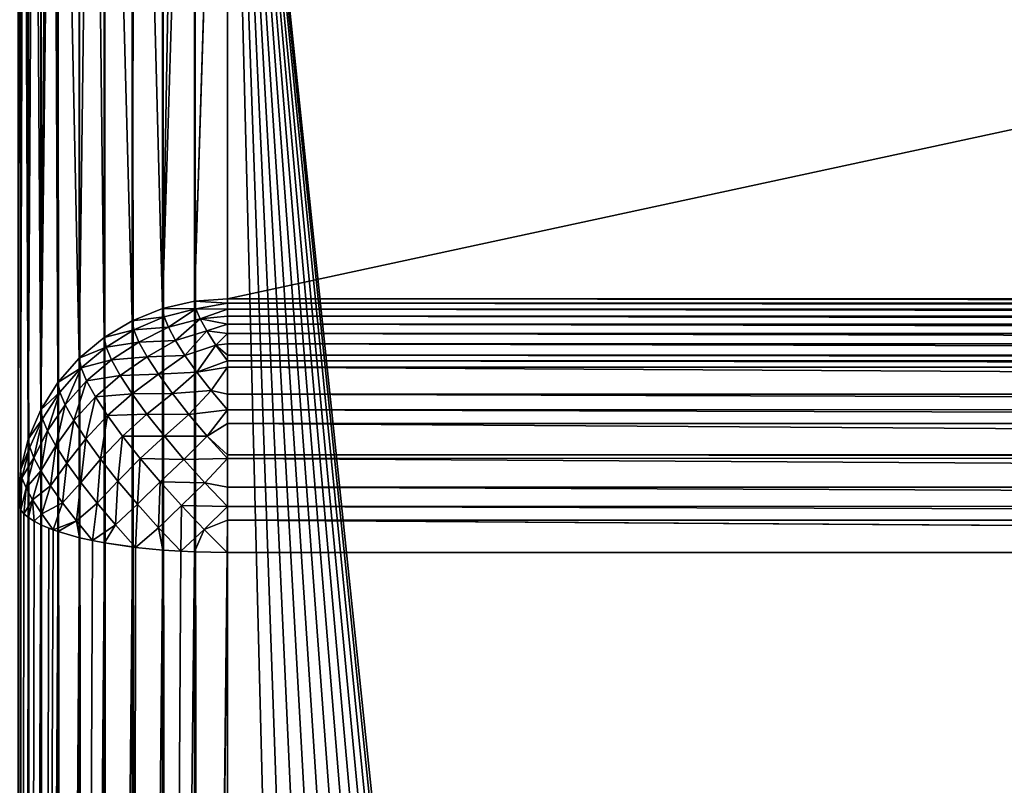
# Model space of a CAD drawing. Extents: x -551 to 551, y -279 to 201.
# Tile 102 of 108: x 501 to 510, y 187 to 194. Entities that reach past the tile are written whole.
import ezdxf

# ---------------------------------------------------------------- set-up
doc = ezdxf.new("R2010")
doc.units = 0
doc.header["$LTSCALE"] = 65.185185
for name, color, linetype in [('107', 7, 'CONTINUOUS'), ('108', 7, 'CONTINUOUS'), ('113', 7, 'CONTINUOUS'), ('137', 7, 'CONTINUOUS'), ('155', 7, 'CONTINUOUS'), ('156', 7, 'CONTINUOUS'), ('158', 7, 'CONTINUOUS'), ('161', 7, 'CONTINUOUS')]:
    doc.layers.add(name, color=color, linetype=linetype)

msp = doc.modelspace()

# ---------------------------------------------------------------- linework, layer by layer
at = {"layer": '107', "color": 7, "linetype": 'CONTINUOUS'}
for points in [[(549, 160.9215, 5.5001), (503, 160.9215, 5.5001), (549, 189.0601, -1.5156), (549, 160.9215, 5.5001)], [(549, 189.0601, -1.5156), (503, 160.9215, 5.5001), (503, 189.0601, -1.5156), (549, 189.0601, -1.5156)]]:
    msp.add_3dface(points, dxfattribs=at)
at = {"layer": '108', "color": 7, "linetype": 'CONTINUOUS'}
for points in [[(548.6539, -244.7774, 153.0299), (549, -240.0825, 151.8593), (503, 199.9466, 42.1477), (548.6539, -244.7774, 153.0299)], [(503, 199.9466, 42.1477), (549, -240.0825, 151.8593), (549, 199.9466, 42.1477), (503, 199.9466, 42.1477)], [(547.6228, -249.3768, 154.1766), (548.6539, -244.7774, 153.0299), (503, 199.9466, 42.1477), (547.6228, -249.3768, 154.1766)], [(545.9275, -253.787, 155.2762), (547.6228, -249.3768, 154.1766), (503, 199.9466, 42.1477), (545.9275, -253.787, 155.2762)], [(543.6026, -257.9183, 156.3062), (545.9275, -253.787, 155.2762), (503, 199.9466, 42.1477), (543.6026, -257.9183, 156.3062)], [(540.6955, -261.6864, 157.2457), (543.6026, -257.9183, 156.3062), (503, 199.9466, 42.1477), (540.6955, -261.6864, 157.2457)], [(537.2653, -265.0147, 158.0756), (540.6955, -261.6864, 157.2457), (503, 199.9466, 42.1477), (537.2653, -265.0147, 158.0756)], [(533.3818, -267.8355, 158.7789), (537.2653, -265.0147, 158.0756), (503, 199.9466, 42.1477), (533.3818, -267.8355, 158.7789)], [(529.1241, -270.0913, 159.3413), (533.3818, -267.8355, 158.7789), (503, 199.9466, 42.1477), (529.1241, -270.0913, 159.3413)], [(524.5788, -271.7363, 159.7514), (529.1241, -270.0913, 159.3413), (503, 199.9466, 42.1477), (524.5788, -271.7363, 159.7514)], [(519.8386, -272.7368, 160.0009), (524.5788, -271.7363, 159.7514), (503, 199.9466, 42.1477), (519.8386, -272.7368, 160.0009)], [(515, -273.0726, 160.0846), (519.8386, -272.7368, 160.0009), (503, 199.9466, 42.1477), (515, -273.0726, 160.0846)], [(503, -177.0133, 136.1344), (515, -273.0726, 160.0846), (503, 199.9466, 42.1477), (503, -177.0133, 136.1344)]]:
    msp.add_3dface(points, dxfattribs=at)
at = {"layer": '113', "color": 7, "linetype": 'CONTINUOUS'}
for points in [[(503, 201.4033, 39.7233), (549, 201.4033, 39.7233), (503, 191.4846, -0.0589), (503, 201.4033, 39.7233)], [(503, 191.4846, -0.0589), (549, 201.4033, 39.7233), (549, 191.4846, -0.0589), (503, 191.4846, -0.0589)]]:
    msp.add_3dface(points, dxfattribs=at)
at = {"layer": '137', "color": 7, "linetype": 'CONTINUOUS'}
for points in [[(502.0915, 199.8938, 41.9359), (502.3817, -177.037, 136.0393), (502.3817, 199.9229, 42.0526), (502.0915, 199.8938, 41.9359)], [(502.3817, 199.9229, 42.0526), (502.6871, -177.0192, 136.1105), (502.6871, 199.9406, 42.1238), (502.3817, 199.9229, 42.0526)], [(502.3817, -177.037, 136.0393), (502.6871, -177.0192, 136.1105), (502.3817, 199.9229, 42.0526), (502.3817, -177.037, 136.0393)], [(503, -177.0133, 136.1344), (503, 199.9466, 42.1477), (502.6871, 199.9406, 42.1238), (503, -177.0133, 136.1344)], [(502.6871, -177.0192, 136.1105), (503, -177.0133, 136.1344), (502.6871, 199.9406, 42.1238), (502.6871, -177.0192, 136.1105)], [(501.5849, 199.8047, 41.5785), (501.8237, -177.1058, 135.7632), (501.8237, 199.8541, 41.7765), (501.5849, 199.8047, 41.5785)], [(501.8237, 199.8541, 41.7765), (502.0915, -177.0661, 135.9226), (502.0915, 199.8938, 41.9359), (501.8237, 199.8541, 41.7765)], [(501.8237, -177.1058, 135.7632), (502.0915, -177.0661, 135.9226), (501.8237, 199.8541, 41.7765), (501.8237, -177.1058, 135.7632)], [(502.0915, -177.0661, 135.9226), (502.3817, -177.037, 136.0393), (502.0915, 199.8938, 41.9359), (502.0915, -177.0661, 135.9226)], [(501.2171, 199.682, 41.0865), (501.381, -177.213, 135.3332), (501.381, 199.7468, 41.3465), (501.2171, 199.682, 41.0865)], [(501.381, 199.7468, 41.3465), (501.5849, -177.1552, 135.5651), (501.5849, 199.8047, 41.5785), (501.381, 199.7468, 41.3465)], [(501.381, -177.213, 135.3332), (501.5849, -177.1552, 135.5651), (501.381, 199.7468, 41.3465), (501.381, -177.213, 135.3332)], [(501.5849, -177.1552, 135.5651), (501.8237, -177.1058, 135.7632), (501.5849, 199.8047, 41.5785), (501.5849, -177.1552, 135.5651)], [(501.0972, 199.6118, 40.8048), (501.2171, -177.2779, 135.0731), (501.2171, 199.682, 41.0865), (501.0972, 199.6118, 40.8048)], [(501.2171, -177.2779, 135.0731), (501.381, -177.213, 135.3332), (501.2171, 199.682, 41.0865), (501.2171, -177.2779, 135.0731)], [(501, 199.4628, 40.2071), (501.0242, -177.422, 134.4949), (501.0242, 199.5378, 40.5083), (501, 199.4628, 40.2071)], [(501.0242, 199.5378, 40.5083), (501.0972, -177.3481, 134.7914), (501.0972, 199.6118, 40.8048), (501.0242, 199.5378, 40.5083)], [(501.0242, -177.422, 134.4949), (501.0972, -177.3481, 134.7914), (501.0242, 199.5378, 40.5083), (501.0242, -177.422, 134.4949)], [(501.0972, -177.3481, 134.7914), (501.2171, -177.2779, 135.0731), (501.0972, 199.6118, 40.8048), (501.0972, -177.3481, 134.7914)], [(501, 199.4628, 40.2071), (501, -177.4971, 134.1938), (501.0242, -177.422, 134.4949), (501, 199.4628, 40.2071)]]:
    msp.add_3dface(points, dxfattribs=at)
at = {"layer": '155', "color": 7, "linetype": 'CONTINUOUS'}
for points in [[(503, 191.4846, -0.0589), (549, 191.4846, -0.0589), (549, 191.4406, -0.2096), (503, 191.4846, -0.0589)], [(503, 191.4846, -0.0589), (549, 191.4406, -0.2096), (503, 191.4406, -0.2096), (503, 191.4846, -0.0589)], [(549, 191.4406, -0.2096), (549, 191.385, -0.3565), (503, 191.4406, -0.2096), (549, 191.4406, -0.2096)], [(503, 191.4406, -0.2096), (549, 191.385, -0.3565), (503, 191.385, -0.3565), (503, 191.4406, -0.2096)], [(549, 191.385, -0.3565), (549, 191.318, -0.4985), (503, 191.385, -0.3565), (549, 191.385, -0.3565)], [(503, 191.385, -0.3565), (549, 191.318, -0.4985), (503, 191.318, -0.4985), (503, 191.385, -0.3565)], [(549, 191.318, -0.4985), (549, 191.2401, -0.6348), (503, 191.318, -0.4985), (549, 191.318, -0.4985)], [(503, 191.318, -0.4985), (549, 191.2401, -0.6348), (503, 191.2401, -0.6348), (503, 191.318, -0.4985)], [(549, 191.2401, -0.6348), (549, 191.1517, -0.7647), (503, 191.2401, -0.6348), (549, 191.2401, -0.6348)], [(503, 191.2401, -0.6348), (549, 191.1517, -0.7647), (503, 191.1517, -0.7647), (503, 191.2401, -0.6348)], [(549, 191.1517, -0.7647), (549, 191.0534, -0.8871), (503, 191.1517, -0.7647), (549, 191.1517, -0.7647)], [(503, 191.1517, -0.7647), (549, 191.0534, -0.8871), (503, 191.0534, -0.8871), (503, 191.1517, -0.7647)], [(549, 191.0534, -0.8871), (549, 190.9458, -1.0015), (503, 191.0534, -0.8871), (549, 191.0534, -0.8871)], [(503, 191.0534, -0.8871), (549, 190.9458, -1.0015), (503, 190.9458, -1.0015), (503, 191.0534, -0.8871)], [(549, 190.9458, -1.0015), (549, 190.8932, -1.0513), (503, 190.9458, -1.0015), (549, 190.9458, -1.0015)], [(503, 190.9458, -1.0015), (549, 190.8932, -1.0513), (503, 190.8894, -1.0548), (503, 190.9458, -1.0015)], [(549, 190.8932, -1.0513), (549, 190.8295, -1.1071), (503, 190.8894, -1.0548), (549, 190.8932, -1.0513)], [(503, 190.8894, -1.0548), (549, 190.8295, -1.1071), (503, 190.8295, -1.1071), (503, 190.8894, -1.0548)], [(549, 190.8295, -1.1071), (549, 190.574, -1.2893), (503, 190.8295, -1.1071), (549, 190.8295, -1.1071)], [(503, 190.8295, -1.1071), (549, 190.574, -1.2893), (503, 190.574, -1.2893), (503, 190.8295, -1.1071)], [(549, 190.574, -1.2893), (549, 190.4252, -1.3704), (503, 190.574, -1.2893), (549, 190.574, -1.2893)], [(503, 190.574, -1.2893), (549, 190.4252, -1.3704), (503, 190.4214, -1.3722), (503, 190.574, -1.2893)], [(549, 190.4252, -1.3704), (549, 190.2932, -1.4294), (503, 190.4214, -1.3722), (549, 190.4252, -1.3704)], [(503, 190.4214, -1.3722), (549, 190.2932, -1.4294), (503, 190.2932, -1.4294), (503, 190.4214, -1.3722)], [(549, 190.2932, -1.4294), (549, 189.9939, -1.5238), (503, 190.2932, -1.4294), (549, 190.2932, -1.4294)], [(503, 190.2932, -1.4294), (549, 189.9939, -1.5238), (503, 189.9939, -1.5238), (503, 190.2932, -1.4294)], [(549, 189.9939, -1.5238), (549, 189.9602, -1.5312), (503, 189.9939, -1.5238), (549, 189.9939, -1.5238)], [(503, 189.9939, -1.5238), (549, 189.9602, -1.5312), (503, 189.9565, -1.532), (503, 189.9939, -1.5238)], [(549, 189.9602, -1.5312), (549, 189.6835, -1.5701), (503, 189.9565, -1.532), (549, 189.9602, -1.5312)], [(503, 189.9565, -1.532), (549, 189.6835, -1.5701), (503, 189.6835, -1.5701), (503, 189.9565, -1.532)], [(549, 189.6835, -1.5701), (549, 189.5044, -1.5746), (503, 189.6835, -1.5701), (549, 189.6835, -1.5701)], [(503, 189.6835, -1.5701), (549, 189.5044, -1.5746), (503, 189.5008, -1.5745), (503, 189.6835, -1.5701)], [(549, 189.5044, -1.5746), (549, 189.3696, -1.5674), (503, 189.5008, -1.5745), (549, 189.5044, -1.5746)], [(503, 189.5008, -1.5745), (549, 189.3696, -1.5674), (503, 189.3696, -1.5674), (503, 189.5008, -1.5745)], [(549, 189.0601, -1.5156), (503, 189.0601, -1.5156), (503, 189.3696, -1.5674), (549, 189.0601, -1.5156)], [(549, 189.0618, -1.516), (549, 189.0601, -1.5156), (503, 189.3696, -1.5674), (549, 189.0618, -1.516)], [(549, 189.3696, -1.5674), (549, 189.0618, -1.516), (503, 189.3696, -1.5674), (549, 189.3696, -1.5674)]]:
    msp.add_3dface(points, dxfattribs=at)
at = {"layer": '156', "color": 7, "linetype": 'CONTINUOUS'}
for points in [[(501.0246, 189.4683, 0.1214), (501, 161.4054, 7.4407), (501.0062, 189.506, 0.2727), (501.0246, 189.4683, 0.1214)], [(501.0246, 161.3297, 7.1372), (501, 161.4054, 7.4407), (501.0246, 189.4683, 0.1214), (501.0246, 161.3297, 7.1372)], [(501.0553, 189.431, -0.028), (501.0246, 161.3297, 7.1372), (501.0246, 189.4683, 0.1214), (501.0553, 189.431, -0.028)], [(501.0979, 189.3944, -0.1747), (501.0246, 161.3297, 7.1372), (501.0553, 189.431, -0.028), (501.0979, 189.3944, -0.1747)], [(501.0979, 161.2559, 6.841), (501.0246, 161.3297, 7.1372), (501.0979, 189.3944, -0.1747), (501.0979, 161.2559, 6.841)], [(501.1522, 189.3588, -0.3176), (501.0979, 161.2559, 6.841), (501.0979, 189.3944, -0.1747), (501.1522, 189.3588, -0.3176)], [(501.218, 189.3243, -0.456), (501.0979, 161.2559, 6.841), (501.1522, 189.3588, -0.3176), (501.218, 189.3243, -0.456)], [(501.218, 161.1857, 6.5597), (501.0979, 161.2559, 6.841), (501.218, 189.3243, -0.456), (501.218, 161.1857, 6.5597)], [(501.2947, 189.2912, -0.589), (501.218, 161.1857, 6.5597), (501.218, 189.3243, -0.456), (501.2947, 189.2912, -0.589)], [(501.3336, 189.2764, -0.6482), (501.218, 161.1857, 6.5597), (501.2947, 189.2912, -0.589), (501.3336, 189.2764, -0.6482)], [(501.382, 189.2596, -0.7157), (501.218, 161.1857, 6.5597), (501.3336, 189.2764, -0.6482), (501.382, 189.2596, -0.7157)], [(501.382, 161.121, 6.3001), (501.218, 161.1857, 6.5597), (501.382, 189.2596, -0.7157), (501.382, 161.121, 6.3001)], [(501.5858, 189.2018, -0.9472), (501.382, 161.121, 6.3001), (501.382, 189.2596, -0.7157), (501.5858, 189.2018, -0.9472)], [(501.5858, 161.0633, 6.0685), (501.382, 161.121, 6.3001), (501.5858, 189.2018, -0.9472), (501.5858, 161.0633, 6.0685)], [(501.7106, 189.1741, -1.0585), (501.5858, 161.0633, 6.0685), (501.5858, 189.2018, -0.9472), (501.7106, 189.1741, -1.0585)], [(501.8244, 189.1525, -1.145), (501.5858, 161.0633, 6.0685), (501.7106, 189.1741, -1.0585), (501.8244, 189.1525, -1.145)], [(501.8244, 161.0139, 5.8707), (501.5858, 161.0633, 6.0685), (501.8244, 189.1525, -1.145), (501.8244, 161.0139, 5.8707)], [(502.092, 189.1129, -1.3041), (501.8244, 161.0139, 5.8707), (501.8244, 189.1525, -1.145), (502.092, 189.1129, -1.3041)], [(502.092, 160.9743, 5.7116), (501.8244, 161.0139, 5.8707), (502.092, 189.1129, -1.3041), (502.092, 160.9743, 5.7116)], [(502.1229, 189.1091, -1.319), (502.092, 160.9743, 5.7116), (502.092, 189.1129, -1.3041), (502.1229, 189.1091, -1.319)], [(502.382, 189.0838, -1.4206), (502.092, 160.9743, 5.7116), (502.1229, 189.1091, -1.319), (502.382, 189.0838, -1.4206)], [(502.382, 160.9452, 5.5951), (502.092, 160.9743, 5.7116), (502.382, 189.0838, -1.4206), (502.382, 160.9452, 5.5951)], [(502.5546, 189.0723, -1.4669), (502.382, 160.9452, 5.5951), (502.382, 189.0838, -1.4206), (502.5546, 189.0723, -1.4669)], [(502.6871, 189.0661, -1.4917), (502.382, 160.9452, 5.5951), (502.5546, 189.0723, -1.4669), (502.6871, 189.0661, -1.4917)], [(502.6871, 160.9275, 5.524), (502.382, 160.9452, 5.5951), (502.6871, 189.0661, -1.4917), (502.6871, 160.9275, 5.524)], [(502.9982, 189.0601, -1.5156), (502.6871, 160.9275, 5.524), (502.6871, 189.0661, -1.4917), (502.9982, 189.0601, -1.5156)], [(503, 189.0601, -1.5156), (503, 160.9215, 5.5001), (502.6871, 160.9275, 5.524), (503, 189.0601, -1.5156)], [(503, 189.0601, -1.5156), (502.6871, 160.9275, 5.524), (502.9982, 189.0601, -1.5156), (503, 189.0601, -1.5156)]]:
    msp.add_3dface(points, dxfattribs=at)
at = {"layer": '158', "color": 7, "linetype": 'CONTINUOUS'}
for points in [[(502.6871, 191.4607, -0.0529), (502.3817, 191.3895, -0.0352), (502.6871, 201.3795, 39.7292), (502.6871, 191.4607, -0.0529)], [(502.6871, 201.3795, 39.7292), (502.3817, 191.3895, -0.0352), (502.5546, 201.3546, 39.7354), (502.6871, 201.3795, 39.7292)], [(502.5546, 201.3546, 39.7354), (502.3817, 191.3895, -0.0352), (502.382, 201.3084, 39.747), (502.5546, 201.3546, 39.7354)], [(503, 201.4033, 39.7233), (503, 191.4846, -0.0589), (502.6871, 191.4607, -0.0529), (503, 201.4033, 39.7233)], [(503, 201.4033, 39.7233), (502.6871, 191.4607, -0.0529), (502.9982, 201.4033, 39.7233), (503, 201.4033, 39.7233)], [(502.9982, 201.4033, 39.7233), (502.6871, 191.4607, -0.0529), (502.6871, 201.3795, 39.7292), (502.9982, 201.4033, 39.7233)], [(502.382, 201.3084, 39.747), (502.3817, 191.3895, -0.0352), (502.1229, 201.2068, 39.7723), (502.382, 201.3084, 39.747)], [(502.092, 201.1918, 39.776), (502.0915, 191.2728, -0.0061), (501.8244, 201.0327, 39.8157), (502.092, 201.1918, 39.776)], [(502.3817, 191.3895, -0.0352), (502.0915, 191.2728, -0.0061), (502.1229, 201.2068, 39.7723), (502.3817, 191.3895, -0.0352)], [(502.1229, 201.2068, 39.7723), (502.0915, 191.2728, -0.0061), (502.092, 201.1918, 39.776), (502.1229, 201.2068, 39.7723)], [(501.8237, 191.1134, 0.0337), (501.5849, 190.9153, 0.0831), (501.7106, 200.9462, 39.8372), (501.8237, 191.1134, 0.0337)], [(501.7106, 200.9462, 39.8372), (501.5849, 190.9153, 0.0831), (501.5858, 200.835, 39.865), (501.7106, 200.9462, 39.8372)], [(501.8244, 201.0327, 39.8157), (501.8237, 191.1134, 0.0337), (501.7106, 200.9462, 39.8372), (501.8244, 201.0327, 39.8157)], [(502.0915, 191.2728, -0.0061), (501.8237, 191.1134, 0.0337), (501.8244, 201.0327, 39.8157), (502.0915, 191.2728, -0.0061)], [(501.5858, 200.835, 39.865), (501.5849, 190.9153, 0.0831), (501.382, 200.6034, 39.9227), (501.5858, 200.835, 39.865)], [(501.382, 200.6034, 39.9227), (501.381, 190.6834, 0.1409), (501.3336, 200.5359, 39.9395), (501.382, 200.6034, 39.9227)], [(501.5849, 190.9153, 0.0831), (501.381, 190.6834, 0.1409), (501.382, 200.6034, 39.9227), (501.5849, 190.9153, 0.0831)], [(501.381, 190.6834, 0.1409), (501.2171, 190.4233, 0.2057), (501.3336, 200.5359, 39.9395), (501.381, 190.6834, 0.1409)], [(501.3336, 200.5359, 39.9395), (501.2171, 190.4233, 0.2057), (501.2947, 200.4767, 39.9543), (501.3336, 200.5359, 39.9395)], [(501.2947, 200.4767, 39.9543), (501.2171, 190.4233, 0.2057), (501.218, 200.3438, 39.9875), (501.2947, 200.4767, 39.9543)], [(501.218, 200.3438, 39.9875), (501.2171, 190.4233, 0.2057), (501.1522, 200.2054, 40.022), (501.218, 200.3438, 39.9875)], [(501.2171, 190.4233, 0.2057), (501.0972, 190.1416, 0.276), (501.1522, 200.2054, 40.022), (501.2171, 190.4233, 0.2057)], [(501.1522, 200.2054, 40.022), (501.0972, 190.1416, 0.276), (501.0979, 200.0624, 40.0576), (501.1522, 200.2054, 40.022)], [(501.0979, 200.0624, 40.0576), (501.0972, 190.1416, 0.276), (501.0553, 199.9158, 40.0942), (501.0979, 200.0624, 40.0576)], [(501.0972, 190.1416, 0.276), (501.0242, 189.8451, 0.3499), (501.0553, 199.9158, 40.0942), (501.0972, 190.1416, 0.276)], [(501.0553, 199.9158, 40.0942), (501.0242, 189.8451, 0.3499), (501.0246, 199.7663, 40.1314), (501.0553, 199.9158, 40.0942)], [(501.0246, 199.7663, 40.1314), (501.0242, 189.8451, 0.3499), (501.0062, 199.615, 40.1692), (501.0246, 199.7663, 40.1314)], [(501.0242, 189.8451, 0.3499), (501, 189.544, 0.425), (501.0062, 199.615, 40.1692), (501.0242, 189.8451, 0.3499)]]:
    msp.add_3dface(points, dxfattribs=at)
at = {"layer": '161', "color": 7, "linetype": 'CONTINUOUS'}
for points in [[(502.3817, 191.3895, -0.0352), (502.6871, 191.4607, -0.0529), (502.7002, 191.389, -0.2862), (502.3817, 191.3895, -0.0352)], [(503, 191.4846, -0.0589), (503, 191.4406, -0.2096), (502.6871, 191.4607, -0.0529), (503, 191.4846, -0.0589)], [(502.6871, 191.4607, -0.0529), (503, 191.4406, -0.2096), (502.7002, 191.389, -0.2862), (502.6871, 191.4607, -0.0529)], [(503, 191.4406, -0.2096), (503, 191.385, -0.3565), (502.7002, 191.389, -0.2862), (503, 191.4406, -0.2096)], [(502.0915, 191.2728, -0.0061), (502.3817, 191.3895, -0.0352), (502.3954, 191.3128, -0.2862), (502.0915, 191.2728, -0.0061)], [(502.3817, 191.3895, -0.0352), (502.7002, 191.389, -0.2862), (502.3954, 191.3128, -0.2862), (502.3817, 191.3895, -0.0352)], [(502.3954, 191.3128, -0.2862), (502.7002, 191.389, -0.2862), (502.4362, 191.2111, -0.5251), (502.3954, 191.3128, -0.2862)], [(502.7002, 191.389, -0.2862), (502.739, 191.2937, -0.5079), (502.4362, 191.2111, -0.5251), (502.7002, 191.389, -0.2862)], [(502.7002, 191.389, -0.2862), (503, 191.385, -0.3565), (502.739, 191.2937, -0.5079), (502.7002, 191.389, -0.2862)], [(503, 191.385, -0.3565), (503, 191.318, -0.4985), (502.739, 191.2937, -0.5079), (503, 191.385, -0.3565)], [(501.8237, 191.1134, 0.0337), (502.0915, 191.2728, -0.0061), (502.1076, 191.1861, -0.287), (501.8237, 191.1134, 0.0337)], [(502.0915, 191.2728, -0.0061), (502.3954, 191.3128, -0.2862), (502.1076, 191.1861, -0.287), (502.0915, 191.2728, -0.0061)], [(502.3954, 191.3128, -0.2862), (502.4362, 191.2111, -0.5251), (502.1076, 191.1861, -0.287), (502.3954, 191.3128, -0.2862)], [(502.4362, 191.2111, -0.5251), (502.739, 191.2937, -0.5079), (502.5032, 191.0868, -0.7467), (502.4362, 191.2111, -0.5251)], [(502.739, 191.2937, -0.5079), (502.8028, 191.1769, -0.7129), (502.5032, 191.0868, -0.7467), (502.739, 191.2937, -0.5079)], [(503, 191.318, -0.4985), (503, 191.2401, -0.6348), (502.739, 191.2937, -0.5079), (503, 191.318, -0.4985)], [(502.739, 191.2937, -0.5079), (503, 191.2401, -0.6348), (502.8028, 191.1769, -0.7129), (502.739, 191.2937, -0.5079)], [(501.8237, 191.1134, 0.0337), (502.1076, 191.1861, -0.287), (501.8408, 191.0221, -0.2616), (501.8237, 191.1134, 0.0337)], [(502.1076, 191.1861, -0.287), (502.1555, 191.0702, -0.5534), (501.8408, 191.0221, -0.2616), (502.1076, 191.1861, -0.287)], [(502.1076, 191.1861, -0.287), (502.4362, 191.2111, -0.5251), (502.1555, 191.0702, -0.5534), (502.1076, 191.1861, -0.287)], [(502.4362, 191.2111, -0.5251), (502.5032, 191.0868, -0.7467), (502.1555, 191.0702, -0.5534), (502.4362, 191.2111, -0.5251)], [(502.5032, 191.0868, -0.7467), (502.8028, 191.1769, -0.7129), (502.595, 190.9425, -0.9462), (502.5032, 191.0868, -0.7467)], [(502.8028, 191.1769, -0.7129), (502.8901, 191.0412, -0.8965), (502.595, 190.9425, -0.9462), (502.8028, 191.1769, -0.7129)], [(503, 191.2401, -0.6348), (503, 191.1517, -0.7647), (502.8028, 191.1769, -0.7129), (503, 191.2401, -0.6348)], [(502.8028, 191.1769, -0.7129), (503, 191.1517, -0.7647), (502.8901, 191.0412, -0.8965), (502.8028, 191.1769, -0.7129)], [(501.5849, 190.9153, 0.0831), (501.8237, 191.1134, 0.0337), (501.8408, 191.0221, -0.2616), (501.5849, 190.9153, 0.0831)], [(501.8408, 191.0221, -0.2616), (502.1555, 191.0702, -0.5534), (501.8918, 190.8998, -0.5413), (501.8408, 191.0221, -0.2616)], [(502.1555, 191.0702, -0.5534), (502.2342, 190.928, -0.799), (501.8918, 190.8998, -0.5413), (502.1555, 191.0702, -0.5534)], [(502.1555, 191.0702, -0.5534), (502.5032, 191.0868, -0.7467), (502.2342, 190.928, -0.799), (502.1555, 191.0702, -0.5534)], [(502.5032, 191.0868, -0.7467), (502.595, 190.9425, -0.9462), (502.2342, 190.928, -0.799), (502.5032, 191.0868, -0.7467)], [(503, 191.1517, -0.7647), (503, 191.0534, -0.8871), (502.8901, 191.0412, -0.8965), (503, 191.1517, -0.7647)], [(501.5849, 190.9153, 0.0831), (501.8408, 191.0221, -0.2616), (501.6023, 190.8228, -0.2162), (501.5849, 190.9153, 0.0831)], [(501.8408, 191.0221, -0.2616), (501.8918, 190.8998, -0.5413), (501.6023, 190.8228, -0.2162), (501.8408, 191.0221, -0.2616)], [(502.595, 190.9425, -0.9462), (502.8901, 191.0412, -0.8965), (502.7096, 190.7812, -1.1193), (502.595, 190.9425, -0.9462)], [(502.8901, 191.0412, -0.8965), (503, 190.8894, -1.0548), (502.7096, 190.7812, -1.1193), (502.8901, 191.0412, -0.8965)], [(503, 191.0534, -0.8871), (503, 190.9458, -1.0015), (502.8901, 191.0412, -0.8965), (503, 191.0534, -0.8871)], [(503, 190.9458, -1.0015), (503, 190.8894, -1.0548), (502.8901, 191.0412, -0.8965), (503, 190.9458, -1.0015)], [(501.381, 190.6834, 0.1409), (501.5849, 190.9153, 0.0831), (501.6023, 190.8228, -0.2162), (501.381, 190.6834, 0.1409)], [(501.6023, 190.8228, -0.2162), (501.8918, 190.8998, -0.5413), (501.6541, 190.6987, -0.4996), (501.6023, 190.8228, -0.2162)], [(501.8918, 190.8998, -0.5413), (501.9754, 190.7495, -0.7985), (501.6541, 190.6987, -0.4996), (501.8918, 190.8998, -0.5413)], [(501.8918, 190.8998, -0.5413), (502.2342, 190.928, -0.799), (501.9754, 190.7495, -0.7985), (501.8918, 190.8998, -0.5413)], [(502.2342, 190.928, -0.799), (502.3417, 190.7627, -1.0177), (501.9754, 190.7495, -0.7985), (502.2342, 190.928, -0.799)], [(502.2342, 190.928, -0.799), (502.595, 190.9425, -0.9462), (502.3417, 190.7627, -1.0177), (502.2342, 190.928, -0.799)], [(502.595, 190.9425, -0.9462), (502.7096, 190.7812, -1.1193), (502.3417, 190.7627, -1.0177), (502.595, 190.9425, -0.9462)], [(503, 190.8894, -1.0548), (503, 190.8295, -1.1071), (502.7096, 190.7812, -1.1193), (503, 190.8894, -1.0548)], [(501.381, 190.6834, 0.1409), (501.6023, 190.8228, -0.2162), (501.3982, 190.5922, -0.154), (501.381, 190.6834, 0.1409)], [(501.6023, 190.8228, -0.2162), (501.4491, 190.4701, -0.4334), (501.3982, 190.5922, -0.154), (501.6023, 190.8228, -0.2162)], [(501.6023, 190.8228, -0.2162), (501.6541, 190.6987, -0.4996), (501.4491, 190.4701, -0.4334), (501.6023, 190.8228, -0.2162)], [(502.3417, 190.7627, -1.0177), (502.7096, 190.7812, -1.1193), (502.4754, 190.5783, -1.2044), (502.3417, 190.7627, -1.0177)], [(502.7096, 190.7812, -1.1193), (502.8444, 190.6067, -1.2622), (502.4754, 190.5783, -1.2044), (502.7096, 190.7812, -1.1193)], [(502.7096, 190.7812, -1.1193), (503, 190.8295, -1.1071), (502.8444, 190.6067, -1.2622), (502.7096, 190.7812, -1.1193)], [(503, 190.8295, -1.1071), (503, 190.574, -1.2893), (502.8444, 190.6067, -1.2622), (503, 190.8295, -1.1071)], [(501.2171, 190.4233, 0.2057), (501.381, 190.6834, 0.1409), (501.3982, 190.5922, -0.154), (501.2171, 190.4233, 0.2057)], [(501.6541, 190.6987, -0.4996), (501.5325, 190.32, -0.6905), (501.4491, 190.4701, -0.4334), (501.6541, 190.6987, -0.4996)], [(501.6541, 190.6987, -0.4996), (501.7389, 190.5463, -0.7603), (501.5325, 190.32, -0.6905), (501.6541, 190.6987, -0.4996)], [(501.6541, 190.6987, -0.4996), (501.9754, 190.7495, -0.7985), (501.7389, 190.5463, -0.7603), (501.6541, 190.6987, -0.4996)], [(501.9754, 190.7495, -0.7985), (502.0896, 190.5748, -1.0271), (501.7389, 190.5463, -0.7603), (501.9754, 190.7495, -0.7985)], [(501.9754, 190.7495, -0.7985), (502.3417, 190.7627, -1.0177), (502.0896, 190.5748, -1.0271), (501.9754, 190.7495, -0.7985)], [(502.3417, 190.7627, -1.0177), (502.4754, 190.5783, -1.2044), (502.0896, 190.5748, -1.0271), (502.3417, 190.7627, -1.0177)], [(501.2332, 190.3368, -0.0748), (501.2171, 190.4233, 0.2057), (501.3982, 190.5922, -0.154), (501.2332, 190.3368, -0.0748)], [(501.281, 190.2212, -0.3408), (501.2332, 190.3368, -0.0748), (501.3982, 190.5922, -0.154), (501.281, 190.2212, -0.3408)], [(501.4491, 190.4701, -0.4334), (501.281, 190.2212, -0.3408), (501.3982, 190.5922, -0.154), (501.4491, 190.4701, -0.4334)], [(502.4754, 190.5783, -1.2044), (502.8444, 190.6067, -1.2622), (502.6321, 190.3794, -1.3545), (502.4754, 190.5783, -1.2044)], [(502.8444, 190.6067, -1.2622), (503, 190.4214, -1.3722), (502.6321, 190.3794, -1.3545), (502.8444, 190.6067, -1.2622)], [(503, 190.574, -1.2893), (503, 190.4214, -1.3722), (502.8444, 190.6067, -1.2622), (503, 190.574, -1.2893)], [(501.7389, 190.5463, -0.7603), (501.6465, 190.1456, -0.9189), (501.5325, 190.32, -0.6905), (501.7389, 190.5463, -0.7603)], [(501.7389, 190.5463, -0.7603), (501.8548, 190.3691, -0.9919), (501.6465, 190.1456, -0.9189), (501.7389, 190.5463, -0.7603)], [(501.7389, 190.5463, -0.7603), (502.0896, 190.5748, -1.0271), (501.8548, 190.3691, -0.9919), (501.7389, 190.5463, -0.7603)], [(502.0896, 190.5748, -1.0271), (502.2316, 190.3801, -1.2214), (501.8548, 190.3691, -0.9919), (502.0896, 190.5748, -1.0271)], [(502.0896, 190.5748, -1.0271), (502.4754, 190.5783, -1.2044), (502.2316, 190.3801, -1.2214), (502.0896, 190.5748, -1.0271)], [(502.4754, 190.5783, -1.2044), (502.6321, 190.3794, -1.3545), (502.2316, 190.3801, -1.2214), (502.4754, 190.5783, -1.2044)], [(501.0972, 190.1416, 0.276), (501.2171, 190.4233, 0.2057), (501.2332, 190.3368, -0.0748), (501.0972, 190.1416, 0.276)], [(501.3595, 190.0792, -0.5861), (501.281, 190.2212, -0.3408), (501.4491, 190.4701, -0.4334), (501.3595, 190.0792, -0.5861)], [(501.5325, 190.32, -0.6905), (501.3595, 190.0792, -0.5861), (501.4491, 190.4701, -0.4334), (501.5325, 190.32, -0.6905)], [(502.6321, 190.3794, -1.3545), (503, 190.4214, -1.3722), (502.8081, 190.1705, -1.4646), (502.6321, 190.3794, -1.3545)], [(503, 190.4214, -1.3722), (503, 190.2932, -1.4294), (502.8081, 190.1705, -1.4646), (503, 190.4214, -1.3722)], [(501.1109, 190.0651, 0.0256), (501.0972, 190.1416, 0.276), (501.2332, 190.3368, -0.0748), (501.1109, 190.0651, 0.0256)], [(501.1515, 189.9638, -0.2128), (501.1109, 190.0651, 0.0256), (501.2332, 190.3368, -0.0748), (501.1515, 189.9638, -0.2128)], [(501.281, 190.2212, -0.3408), (501.1515, 189.9638, -0.2128), (501.2332, 190.3368, -0.0748), (501.281, 190.2212, -0.3408)], [(501.4667, 189.9143, -0.8046), (501.3595, 190.0792, -0.5861), (501.5325, 190.32, -0.6905), (501.4667, 189.9143, -0.8046)], [(501.6465, 190.1456, -0.9189), (501.4667, 189.9143, -0.8046), (501.5325, 190.32, -0.6905), (501.6465, 190.1456, -0.9189)], [(501.8548, 190.3691, -0.9919), (501.7882, 189.9512, -1.1131), (501.6465, 190.1456, -0.9189), (501.8548, 190.3691, -0.9919)], [(501.8548, 190.3691, -0.9919), (501.9988, 190.1717, -1.1886), (501.7882, 189.9512, -1.1131), (501.8548, 190.3691, -0.9919)], [(501.8548, 190.3691, -0.9919), (502.2316, 190.3801, -1.2214), (501.9988, 190.1717, -1.1886), (501.8548, 190.3691, -0.9919)], [(502.2316, 190.3801, -1.2214), (502.3978, 190.1701, -1.3765), (501.9988, 190.1717, -1.1886), (502.2316, 190.3801, -1.2214)], [(502.2316, 190.3801, -1.2214), (502.6321, 190.3794, -1.3545), (502.3978, 190.1701, -1.3765), (502.2316, 190.3801, -1.2214)], [(502.6321, 190.3794, -1.3545), (502.8081, 190.1705, -1.4646), (502.3978, 190.1701, -1.3765), (502.6321, 190.3794, -1.3545)], [(501.2182, 189.8399, -0.434), (501.1515, 189.9638, -0.2128), (501.281, 190.2212, -0.3408), (501.2182, 189.8399, -0.434)], [(501.3595, 190.0792, -0.5861), (501.2182, 189.8399, -0.434), (501.281, 190.2212, -0.3408), (501.3595, 190.0792, -0.5861)], [(503, 190.2932, -1.4294), (503, 189.9939, -1.5238), (502.8081, 190.1705, -1.4646), (503, 190.2932, -1.4294)], [(501.0242, 189.8451, 0.3499), (501.0972, 190.1416, 0.276), (501.1109, 190.0651, 0.0256), (501.0242, 189.8451, 0.3499)], [(501.6, 189.7303, -0.9911), (501.4667, 189.9143, -0.8046), (501.6465, 190.1456, -0.9189), (501.6, 189.7303, -0.9911)], [(501.7882, 189.9512, -1.1131), (501.6, 189.7303, -0.9911), (501.6465, 190.1456, -0.9189), (501.7882, 189.9512, -1.1131)], [(501.9988, 190.1717, -1.1886), (501.9541, 189.7415, -1.2682), (501.7882, 189.9512, -1.1131), (501.9988, 190.1717, -1.1886)], [(501.9988, 190.1717, -1.1886), (502.1674, 189.9588, -1.3455), (501.9541, 189.7415, -1.2682), (501.9988, 190.1717, -1.1886)], [(501.9988, 190.1717, -1.1886), (502.3978, 190.1701, -1.3765), (502.1674, 189.9588, -1.3455), (501.9988, 190.1717, -1.1886)], [(502.3978, 190.1701, -1.3765), (502.5842, 189.95, -1.4887), (502.1674, 189.9588, -1.3455), (502.3978, 190.1701, -1.3765)], [(502.3978, 190.1701, -1.3765), (502.8081, 190.1705, -1.4646), (502.5842, 189.95, -1.4887), (502.3978, 190.1701, -1.3765)], [(502.8081, 190.1705, -1.4646), (503, 189.9565, -1.532), (502.5842, 189.95, -1.4887), (502.8081, 190.1705, -1.4646)], [(503, 189.9939, -1.5238), (503, 189.9565, -1.532), (502.8081, 190.1705, -1.4646), (503, 189.9939, -1.5238)], [(501.0372, 189.7739, 0.1176), (501.0242, 189.8451, 0.3499), (501.1109, 190.0651, 0.0256), (501.0372, 189.7739, 0.1176)], [(501.1515, 189.9638, -0.2128), (501.0372, 189.7739, 0.1176), (501.1109, 190.0651, 0.0256), (501.1515, 189.9638, -0.2128)], [(501.3097, 189.696, -0.6331), (501.2182, 189.8399, -0.434), (501.3595, 190.0792, -0.5861), (501.3097, 189.696, -0.6331)], [(501.4667, 189.9143, -0.8046), (501.3097, 189.696, -0.6331), (501.3595, 190.0792, -0.5861), (501.4667, 189.9143, -0.8046)], [(501.0757, 189.6791, -0.1031), (501.0372, 189.7739, 0.1176), (501.1515, 189.9638, -0.2128), (501.0757, 189.6791, -0.1031)], [(501.2182, 189.8399, -0.434), (501.0757, 189.6791, -0.1031), (501.1515, 189.9638, -0.2128), (501.2182, 189.8399, -0.434)], [(501.7564, 189.5317, -1.1413), (501.6, 189.7303, -0.9911), (501.7882, 189.9512, -1.1131), (501.7564, 189.5317, -1.1413)], [(501.9541, 189.7415, -1.2682), (501.7564, 189.5317, -1.1413), (501.7882, 189.9512, -1.1131), (501.9541, 189.7415, -1.2682)], [(502.1674, 189.9588, -1.3455), (502.1402, 189.5217, -1.3806), (501.9541, 189.7415, -1.2682), (502.1674, 189.9588, -1.3455)], [(502.1674, 189.9588, -1.3455), (502.3565, 189.7356, -1.4589), (502.1402, 189.5217, -1.3806), (502.1674, 189.9588, -1.3455)], [(502.1674, 189.9588, -1.3455), (502.5842, 189.95, -1.4887), (502.3565, 189.7356, -1.4589), (502.1674, 189.9588, -1.3455)], [(502.5842, 189.95, -1.4887), (502.7863, 189.7252, -1.5553), (502.3565, 189.7356, -1.4589), (502.5842, 189.95, -1.4887)], [(502.5842, 189.95, -1.4887), (503, 189.9565, -1.532), (502.7863, 189.7252, -1.5553), (502.5842, 189.95, -1.4887)], [(503, 189.9565, -1.532), (503, 189.6835, -1.5701), (502.7863, 189.7252, -1.5553), (503, 189.9565, -1.532)], [(501, 189.544, 0.425), (501.0242, 189.8451, 0.3499), (501.0372, 189.7739, 0.1176), (501, 189.544, 0.425)], [(501.139, 189.563, -0.3073), (501.0757, 189.6791, -0.1031), (501.2182, 189.8399, -0.434), (501.139, 189.563, -0.3073)], [(501.3097, 189.696, -0.6331), (501.139, 189.563, -0.3073), (501.2182, 189.8399, -0.434), (501.3097, 189.696, -0.6331)], [(501.4238, 189.5353, -0.806), (501.3097, 189.696, -0.6331), (501.4667, 189.9143, -0.8046), (501.4238, 189.5353, -0.806)], [(501.6, 189.7303, -0.9911), (501.4238, 189.5353, -0.806), (501.4667, 189.9143, -0.8046), (501.6, 189.7303, -0.9911)], [(501.0062, 189.506, 0.2727), (501, 189.544, 0.425), (501.0372, 189.7739, 0.1176), (501.0062, 189.506, 0.2727)], [(501.0246, 189.4683, 0.1214), (501.0062, 189.506, 0.2727), (501.0372, 189.7739, 0.1176), (501.0246, 189.4683, 0.1214)], [(501.0757, 189.6791, -0.1031), (501.0246, 189.4683, 0.1214), (501.0372, 189.7739, 0.1176), (501.0757, 189.6791, -0.1031)], [(501.932, 189.3232, -1.2515), (501.7564, 189.5317, -1.1413), (501.9541, 189.7415, -1.2682), (501.932, 189.3232, -1.2515)], [(502.1402, 189.5217, -1.3806), (501.932, 189.3232, -1.2515), (501.9541, 189.7415, -1.2682), (502.1402, 189.5217, -1.3806)], [(501.0553, 189.431, -0.028), (501.0246, 189.4683, 0.1214), (501.0757, 189.6791, -0.1031), (501.0553, 189.431, -0.028)], [(501.139, 189.563, -0.3073), (501.0553, 189.431, -0.028), (501.0757, 189.6791, -0.1031), (501.139, 189.563, -0.3073)], [(501.2255, 189.4282, -0.4904), (501.139, 189.563, -0.3073), (501.3097, 189.696, -0.6331), (501.2255, 189.4282, -0.4904)], [(501.4238, 189.5353, -0.806), (501.2255, 189.4282, -0.4904), (501.3097, 189.696, -0.6331), (501.4238, 189.5353, -0.806)], [(501.5581, 189.3612, -0.9489), (501.4238, 189.5353, -0.806), (501.6, 189.7303, -0.9911), (501.5581, 189.3612, -0.9489)], [(501.7564, 189.5317, -1.1413), (501.5581, 189.3612, -0.9489), (501.6, 189.7303, -0.9911), (501.7564, 189.5317, -1.1413)], [(502.3565, 189.7356, -1.4589), (502.3419, 189.2971, -1.4474), (502.1402, 189.5217, -1.3806), (502.3565, 189.7356, -1.4589)], [(502.3565, 189.7356, -1.4589), (502.5614, 189.5077, -1.526), (502.3419, 189.2971, -1.4474), (502.3565, 189.7356, -1.4589)], [(502.3565, 189.7356, -1.4589), (502.7863, 189.7252, -1.5553), (502.5614, 189.5077, -1.526), (502.3565, 189.7356, -1.4589)], [(502.7863, 189.7252, -1.5553), (503, 189.5008, -1.5745), (502.5614, 189.5077, -1.526), (502.7863, 189.7252, -1.5553)], [(503, 189.6835, -1.5701), (503, 189.5008, -1.5745), (502.7863, 189.7252, -1.5553), (503, 189.6835, -1.5701)], [(501.0979, 189.3944, -0.1747), (501.0553, 189.431, -0.028), (501.139, 189.563, -0.3073), (501.0979, 189.3944, -0.1747)], [(501.1522, 189.3588, -0.3176), (501.0979, 189.3944, -0.1747), (501.139, 189.563, -0.3073), (501.1522, 189.3588, -0.3176)], [(501.2255, 189.4282, -0.4904), (501.1522, 189.3588, -0.3176), (501.139, 189.563, -0.3073), (501.2255, 189.4282, -0.4904)], [(501.3336, 189.2764, -0.6482), (501.2255, 189.4282, -0.4904), (501.4238, 189.5353, -0.806), (501.3336, 189.2764, -0.6482)], [(501.5581, 189.3612, -0.9489), (501.3336, 189.2764, -0.6482), (501.4238, 189.5353, -0.806), (501.5581, 189.3612, -0.9489)], [(501.7106, 189.1741, -1.0585), (501.5581, 189.3612, -0.9489), (501.7564, 189.5317, -1.1413), (501.7106, 189.1741, -1.0585)], [(501.932, 189.3232, -1.2515), (501.7106, 189.1741, -1.0585), (501.7564, 189.5317, -1.1413), (501.932, 189.3232, -1.2515)], [(502.1229, 189.1091, -1.319), (501.932, 189.3232, -1.2515), (502.1402, 189.5217, -1.3806), (502.1229, 189.1091, -1.319)], [(502.3419, 189.2971, -1.4474), (502.1229, 189.1091, -1.319), (502.1402, 189.5217, -1.3806), (502.3419, 189.2971, -1.4474)], [(502.5614, 189.5077, -1.526), (502.5546, 189.0723, -1.4669), (502.3419, 189.2971, -1.4474), (502.5614, 189.5077, -1.526)], [(502.5546, 189.0723, -1.4669), (502.5614, 189.5077, -1.526), (502.7771, 189.2807, -1.545), (502.5546, 189.0723, -1.4669)], [(502.5614, 189.5077, -1.526), (503, 189.5008, -1.5745), (502.7771, 189.2807, -1.545), (502.5614, 189.5077, -1.526)], [(503, 189.5008, -1.5745), (503, 189.3696, -1.5674), (502.7771, 189.2807, -1.545), (503, 189.5008, -1.5745)], [(501.218, 189.3243, -0.456), (501.1522, 189.3588, -0.3176), (501.2255, 189.4282, -0.4904), (501.218, 189.3243, -0.456)], [(501.3336, 189.2764, -0.6482), (501.218, 189.3243, -0.456), (501.2255, 189.4282, -0.4904), (501.3336, 189.2764, -0.6482)], [(503, 189.3696, -1.5674), (502.9982, 189.0601, -1.5156), (502.7771, 189.2807, -1.545), (503, 189.3696, -1.5674)], [(503, 189.3696, -1.5674), (503, 189.0601, -1.5156), (502.9982, 189.0601, -1.5156), (503, 189.3696, -1.5674)], [(501.3336, 189.2764, -0.6482), (501.2947, 189.2912, -0.589), (501.218, 189.3243, -0.456), (501.3336, 189.2764, -0.6482)], [(501.382, 189.2596, -0.7157), (501.3336, 189.2764, -0.6482), (501.5581, 189.3612, -0.9489), (501.382, 189.2596, -0.7157)], [(501.5858, 189.2018, -0.9472), (501.382, 189.2596, -0.7157), (501.5581, 189.3612, -0.9489), (501.5858, 189.2018, -0.9472)], [(501.7106, 189.1741, -1.0585), (501.5858, 189.2018, -0.9472), (501.5581, 189.3612, -0.9489), (501.7106, 189.1741, -1.0585)], [(501.8244, 189.1525, -1.145), (501.7106, 189.1741, -1.0585), (501.932, 189.3232, -1.2515), (501.8244, 189.1525, -1.145)], [(502.1229, 189.1091, -1.319), (501.8244, 189.1525, -1.145), (501.932, 189.3232, -1.2515), (502.1229, 189.1091, -1.319)], [(502.382, 189.0838, -1.4206), (502.1229, 189.1091, -1.319), (502.3419, 189.2971, -1.4474), (502.382, 189.0838, -1.4206)], [(502.5546, 189.0723, -1.4669), (502.382, 189.0838, -1.4206), (502.3419, 189.2971, -1.4474), (502.5546, 189.0723, -1.4669)], [(502.6871, 189.0661, -1.4917), (502.5546, 189.0723, -1.4669), (502.7771, 189.2807, -1.545), (502.6871, 189.0661, -1.4917)], [(502.9982, 189.0601, -1.5156), (502.6871, 189.0661, -1.4917), (502.7771, 189.2807, -1.545), (502.9982, 189.0601, -1.5156)], [(502.1229, 189.1091, -1.319), (502.092, 189.1129, -1.3041), (501.8244, 189.1525, -1.145), (502.1229, 189.1091, -1.319)]]:
    msp.add_3dface(points, dxfattribs=at)

doc.saveas('drawing.dxf')
